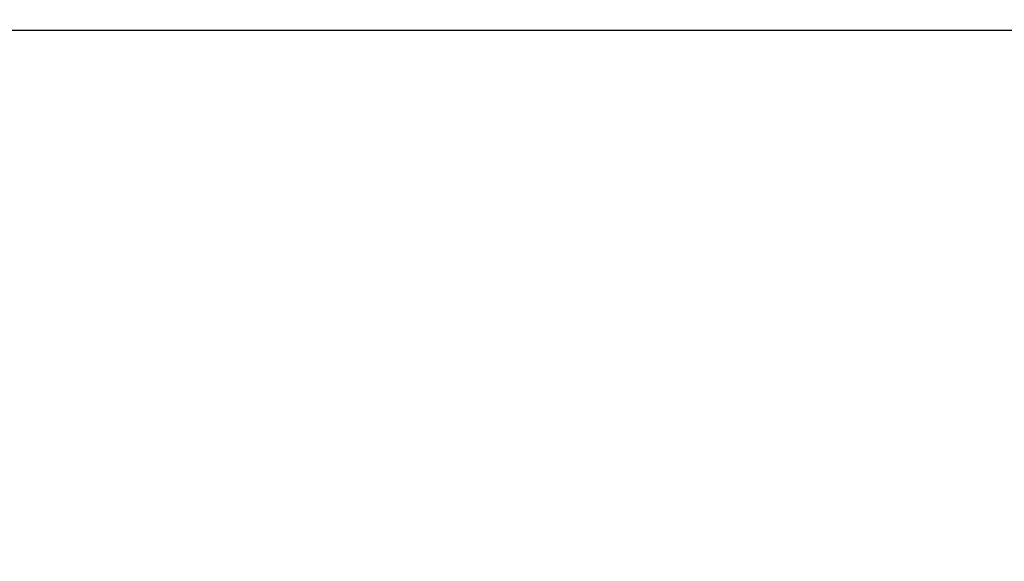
# Model space of a CAD drawing. Header units: inches. Extents: x 0 to 34, y 0 to 22.
# Tile 51 of 73: x 28.389 to 29.15, y 10.196 to 10.614. Entities that reach past the tile are written whole.
import ezdxf

# ---------------------------------------------------------------- set-up
doc = ezdxf.new("R2010")
doc.units = ezdxf.units.IN
doc.header["$LTSCALE"] = 1.87
doc.header["$MEASUREMENT"] = 0
doc.layers.get('0').update_dxf_attribs({"linetype": 'CONTINUOUS'})
doc.layers.add('DIMENSIONS', color=7, linetype='CONTINUOUS')
doc.styles.get("Standard").update_dxf_attribs({"font": 'txt', "width": 0.8})
doc.dimstyles.new('DIMSTYLE_1', dxfattribs={"dimtxt": 0.125, "dimasz": 0.18, "dimexe": 0.18, "dimexo": 0.0625, "dimgap": 0.09, "dimtad": 0, "dimtih": 1, "dimtoh": 1, "dimdec": 3, "dimzin": 4, "dimdsep": 46, "dimtxsty": 'STANDARD', "dimblk": '_FILLED', "dimblk1": '_FILLED', "dimblk2": '_FILLED', "dimcen": 0.09, "dimadec": 0, "dimazin": 0, "dimtp": 0.001, "dimtm": 0.001, "dimtfac": 1, "dimtdec": 3, "dimtofl": 0, "dimtmove": 0, "dimatfit": 3, "dimldrblk": '_FILLED', "dimfxl": 1, "dimtolj": 1, "dimtzin": 4, "dimarcsym": 0})

# ---------------------------------------------------------------- blocks, each defined once
blk = doc.blocks.new('_FILLED')
at = {"color": 0, "linetype": 'BYBLOCK'}
blk.add_solid([(0, 0), (-1, 0.1736), (-1, -0.1736)], dxfattribs=at)
blk = doc.blocks.new('*D5')
at = {"layer": 'DIMENSIONS', "color": 2, "linetype": 'CONTINUOUS'}
for p, q in [((31.31045, 11.30172), (31.31045, 11.66172)), ((28.97312, 11.30172), (31.43545, 11.30172)), ((30.1651, 10.55572), (31.43545, 10.55572)), ((31.31045, 10.55572), (31.31045, 10.19572))]:
    blk.add_line(p, q, dxfattribs=at)
at = {"layer": 'DIMENSIONS', "color": 2, "linetype": 'CONTINUOUS', "xscale": 0.18, "yscale": 0.18, "zscale": 0.18}
for p, rotation in [((31.31045, 11.30172), 270), ((31.31045, 10.55572), 90)]:
    blk.add_blockref('_FILLED', p, dxfattribs=dict(at, rotation=rotation))
at = {"layer": 'DIMENSIONS', "color": 2, "linetype": 'CONTINUOUS', "width": 0.8}
for s, p in [('[', (31.22295, 10.8861)), (']', (31.82295, 10.8861)), ('.746', (30.69795, 10.8861)), ('18.95', (31.32295, 10.8861))]:
    blk.add_text(s, height=0.125, dxfattribs=at).set_placement(p)

msp = doc.modelspace()

# ---------------------------------------------------------------- linework, layer by layer
at = {"color": 7, "linetype": 'CONTINUOUS'}
msp.add_line((30.09229, 10.60572), (26.27861, 10.60572), dxfattribs=at)

# ---------------------------------------------------------------- dimensions: what is measured, and where the dimension line sits
at = {"layer": 'DIMENSIONS', "color": 2, "linetype": 'CONTINUOUS'}
dim = msp.add_linear_dim(base=(31.31045, 10.55572), p1=(28.97312, 11.30172), p2=(30.1651, 10.55572), angle=270, dimstyle='DIMSTYLE_1', dxfattribs=at)
dim.commit()
dim.dimension.update_dxf_attribs({"geometry": '*D5', "text_midpoint": (31.31045, 10.9486), "dimtype": 160})

doc.saveas('drawing.dxf')
